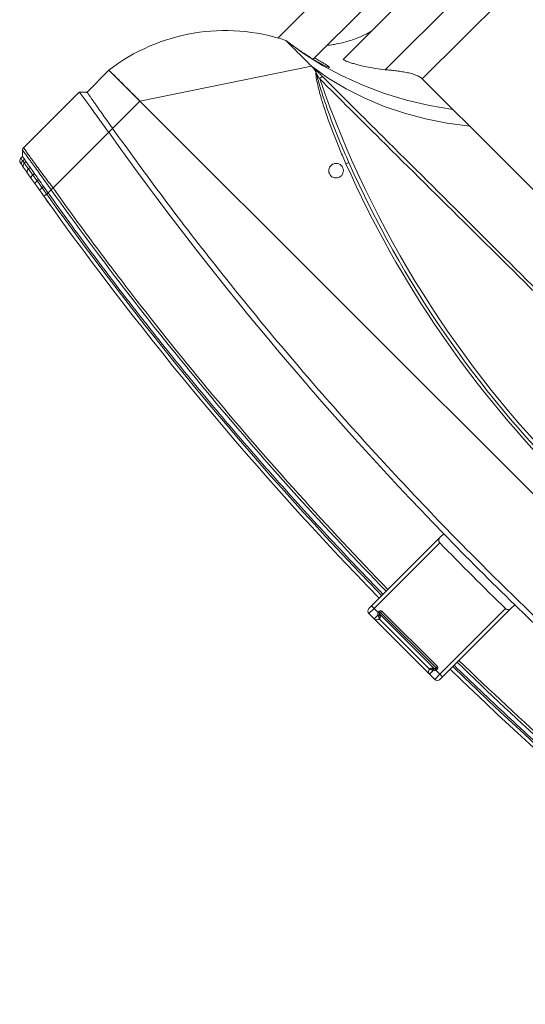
# Model space of a CAD drawing. Header units: millimetres. Extents: x -96593 to 66336, y -23969 to 7139.
# Tile 90 of 256: x -88712 to -88689, y -5526 to -5480. Entities that reach past the tile are written whole.
import ezdxf

# ---------------------------------------------------------------- set-up
doc = ezdxf.new("R2010")
doc.units = ezdxf.units.MM
doc.layers.add('mm_punktwstawienia', color=1, linetype='Continuous', lineweight=50)

# ---------------------------------------------------------------- blocks, each defined once
blk = doc.blocks.new('W_Gorny')
at = {"color": 7, "linetype": 'Continuous', "lineweight": 13}
for p, q in [((120.254, 222.224), (120.254, 212.138)), ((122.281, 213.337), (122.281, 222.224)), ((124.08, 222.224), (124.08, 214.424)), ((116.901, 214.924), (116.901, 210.404)), ((119.101, 210.962), (119.101, 214.924)), ((124.08, 214.424), (126.454, 214.424)), ((126.454, 214.424), (127.759, 214.424)), ((143.801, 214.424), (127.759, 214.424)), ((114.001, 202.624), (119.301, 210.624)), ((119.301, 210.624), (119.408, 210.624)), ((124.298, 208.408), (124.488, 208.333)), ((124.223, 207.917), (124.379, 207.917)), ((111.601, 200.924), (111.601, 202.624)), ((111.601, 202.624), (114.001, 202.624)), ((114.001, 202.624), (114.001, 200.505)), ((176.601, 202.624), (114.001, 202.624)), ((111.301, 200.624), (111.601, 200.924)), ((111.301, 196.307), (111.301, 200.624)), ((114.001, 200.505), (114.001, 200.205)), ((114.001, 200.205), (114.001, 195.89)), ((142.551, 197.316), (142.551, 197.616)), ((148.051, 197.616), (148.051, 197.316)), ((142.551, 192.024), (142.551, 197.316)), ((142.751, 197.113), (142.751, 192.024)), ((147.851, 192.024), (147.851, 197.113)), ((148.051, 197.316), (148.051, 192.024)), ((111.601, 195.924), (111.36, 196.166)), ((111.601, 195.791), (111.601, 195.924)), ((111.782, 195.892), (111.782, 195.762)), ((111.782, 195.762), (111.932, 195.737)), ((111.932, 195.737), (111.932, 195.865)), ((112.315, 195.797), (112.315, 195.675)), ((112.315, 195.675), (112.723, 195.609)), ((112.795, 195.412), (112.42, 195.478)), ((112.723, 195.609), (112.723, 195.725)), ((112.723, 195.609), (113.116, 195.546)), ((113.116, 195.656), (113.116, 195.546)), ((113.584, 195.473), (113.584, 195.576)), ((114.001, 195.889), (114.001, 195.89)), ((114.001, 195.746), (114.001, 195.505)), ((114.001, 195.505), (114.001, 195.408)), ((113.585, 195.276), (113.156, 195.349)), ((143.151, 192.224), (147.451, 192.224)), ((143.151, 192.124), (143.151, 192.224)), ((147.451, 192.124), (147.451, 192.224)), ((142.751, 192.024), (142.551, 192.024)), ((142.551, 191.824), (142.551, 192.024)), ((142.751, 192.024), (143.069, 192.024)), ((142.751, 192.024), (142.751, 191.624)), ((143.051, 192.107), (143.051, 192.124)), ((143.151, 192.124), (143.051, 192.124)), ((143.151, 192.107), (143.051, 192.107)), ((143.151, 192.107), (143.151, 192.124)), ((147.451, 192.124), (143.151, 192.124)), ((143.151, 192.053), (143.151, 192.044)), ((147.436, 192.024), (143.151, 192.024)), ((143.151, 191.624), (143.151, 191.904)), ((143.218, 191.885), (143.151, 191.904)), ((143.2, 192.022), (143.201, 192.021)), ((143.351, 191.824), (147.251, 191.824)), ((144.53, 192.019), (144.53, 192.024)), ((144.551, 192.019), (144.551, 192.024)), ((144.919, 192.019), (144.919, 192.024)), ((145.326, 192.019), (145.326, 192.024)), ((145.326, 192.019), (145.342, 192.019)), ((145.342, 192.019), (145.342, 192.024)), ((145.343, 192.019), (145.389, 192.019)), ((146.051, 192.019), (146.051, 192.024)), ((146.073, 192.019), (146.073, 192.024)), ((147.401, 192.021), (147.403, 192.022)), ((147.451, 192.107), (147.451, 192.124)), ((147.451, 192.124), (147.551, 192.124)), ((147.451, 192.107), (147.551, 192.107)), ((147.451, 192.044), (147.451, 192.053)), ((147.451, 191.904), (147.451, 191.624)), ((147.533, 192.024), (147.851, 192.024)), ((147.551, 192.124), (147.551, 192.107)), ((148.051, 192.024), (147.851, 192.024)), ((147.851, 191.624), (147.851, 192.024)), ((148.051, 192.024), (148.051, 191.824)), ((143.151, 191.624), (142.751, 191.624)), ((147.451, 191.624), (143.151, 191.624)), ((147.851, 191.624), (147.451, 191.624))]:
    blk.add_line(p, q, dxfattribs=at)
at = {"color": 7, "linetype": 'Continuous', "lineweight": 13, "flags": 128}
for points in [[(126.454, 214.424), (125.388, 213.67), (124.294, 212.992), (123.174, 212.393), (122.031, 211.874), (120.869, 211.436), (119.691, 211.081), (118.501, 210.81), (117.301, 210.624)], [(127.759, 214.424), (126.774, 213.674), (125.763, 212.999), (124.728, 212.401), (123.672, 211.882), (122.599, 211.444), (121.51, 211.088), (120.41, 210.814), (119.301, 210.624)], [(120.105, 210.649), (120.105, 210.64), (120.105, 210.626), (120.105, 210.606), (120.105, 210.582), (120.106, 210.553), (120.106, 210.521), (120.106, 210.486), (120.106, 210.451)], [(112.795, 195.412), (112.76, 195.432), (112.734, 195.476), (112.721, 195.538), (112.723, 195.609)], [(113.156, 195.349), (113.132, 195.368), (113.116, 195.411), (113.111, 195.474), (113.116, 195.546)], [(113.968, 195.211), (113.969, 195.215), (113.971, 195.226), (113.974, 195.244), (113.978, 195.269), (113.983, 195.299), (113.989, 195.333), (113.995, 195.37), (114.001, 195.408)], [(143.069, 192.024), (143.081, 192.03), (143.092, 192.035), (143.103, 192.04), (143.114, 192.045), (143.124, 192.049), (143.132, 192.053), (143.14, 192.057), (143.147, 192.06)], [(143.218, 191.885), (143.226, 191.905), (143.233, 191.926), (143.236, 191.947), (143.238, 191.967), (143.236, 191.984), (143.233, 191.997), (143.226, 192.007), (143.218, 192.013)], [(147.385, 192.013), (147.376, 192.007), (147.37, 191.997), (147.366, 191.984), (147.365, 191.967), (147.366, 191.947), (147.37, 191.926), (147.376, 191.905), (147.385, 191.885)], [(147.456, 192.06), (147.463, 192.057), (147.47, 192.053), (147.479, 192.049), (147.489, 192.045), (147.499, 192.04), (147.51, 192.035), (147.522, 192.03), (147.533, 192.024)]]:
    blk.add_lwpolyline(points, dxfattribs=at)
at = {"color": 7, "linetype": 'Continuous', "lineweight": 13}
for centre, radius, start, end in [((121.951, 201.281), 10.437, 116.458, 172.6023), ((145.301, 262.47), 57.8, 244.15669, 295.84331), ((124.301, 207.524), 0.4, 101.2547, 78.7453), ((125.081, 207.964), 0.699, 148.0914, 162.1043), ((145.301, 262.502), 58.2, 248.97043, 291.02957), ((145.301, 262.47), 58, 248.97043, 291.02957), ((145.301, 386.596), 189.5, 269.22898, 270.77102), ((111.801, 195.791), 0.2, 180, 259.7795), ((111.971, 195.75), 0.19, 176.5671, 257.9252), ((112.113, 195.717), 0.182, 173.744, 256.0308), ((112.48, 195.637), 0.17, 166.9812, 249.4945), ((113.878, 195.376), 0.31, 161.7878, 198.9242), ((145.301, 381.596), 189, 260.45722, 269.1663), ((145.301, 381.596), 188.8, 260.45722, 269.16542), ((145.301, 381.596), 188.8, 270.83458, 279.54278), ((145.301, 381.596), 189, 270.8337, 279.54278), ((143.151, 192.124), 0.1, 90, 180), ((147.451, 192.124), 0.1, 0, 90), ((142.751, 191.824), 0.2, 180, 270), ((143.251, 192.107), 0.2, 180, 204.4698), ((143.143, 192.043), 0.00885, 7.2934, 68.2975), ((143.142, 192.052), 0.00895, 4.6033, 60.3346), ((142.974, 192.049), 0.229, 320.736, 352.8867), ((143.151, 191.824), 0.2, 270, 0.0009), ((143.171, 192.009), 0.015, 29.0303, 87.6623), ((143.19, 192.004), 0.02, 58.9839, 90), ((147.451, 191.824), 0.2, 179.9991, 270), ((147.629, 192.049), 0.229, 187.1133, 219.264), ((147.413, 192.004), 0.02, 90, 121.0161), ((147.432, 192.009), 0.015, 92.3377, 150.9697), ((147.46, 192.052), 0.00895, 119.6654, 175.3967), ((147.46, 192.043), 0.00885, 111.7025, 172.7066), ((147.351, 192.107), 0.2, 335.5302, 0), ((147.851, 191.824), 0.2, 270, 0)]:
    blk.add_arc(centre, radius, start, end, dxfattribs=at)
for points, knots in [([(124.08, 214.424), (124.027, 214.424), (123.967, 214.416), (123.884, 214.394), (123.867, 214.389), (123.832, 214.378), (123.814, 214.372), (123.759, 214.353), (123.722, 214.338), (123.647, 214.305), (123.608, 214.286), (123.53, 214.247), (123.49, 214.225), (123.37, 214.157), (123.29, 214.108), (123.17, 214.028), (123.129, 214.001), (123.049, 213.944), (123.009, 213.915), (122.889, 213.828), (122.811, 213.768), (122.656, 213.647), (122.58, 213.586), (122.466, 213.493), (122.429, 213.461), (122.354, 213.399), (122.317, 213.368), (122.281, 213.337)], [0, 0, 0, 0, 0.125, 0.125, 0.15625, 0.15625, 0.1875, 0.1875, 0.25, 0.25, 0.3125, 0.3125, 0.375, 0.375, 0.5, 0.5, 0.5625, 0.5625, 0.625, 0.625, 0.75, 0.75, 0.875, 0.875, 0.9375, 0.9375, 1, 1, 1, 1]), ([(120.254, 214.27), (120.218, 214.144), (120.136, 213.86), (119.97, 213.453), (119.78, 213.063), (119.577, 212.706), (119.365, 212.389), (119.202, 212.167), (119.115, 212.064), (119.101, 212.048)], [0, 0, 0, 0, 0.156474, 0.351114, 0.522284, 0.671778, 0.839931, 0.975214, 1, 1, 1, 1]), ([(122.281, 213.337), (122.148, 213.229), (121.913, 213.038), (121.546, 212.785), (121.245, 212.593), (120.988, 212.441), (120.777, 212.325), (120.589, 212.228), (120.44, 212.161), (120.335, 212.122), (120.276, 212.113), (120.252, 212.12), (120.256, 212.135), (120.257, 212.138)], [0, 0, 0, 0, 0.1626599, 0.2878428, 0.4128755, 0.500543, 0.5881442, 0.676435, 0.7646341, 0.8406696, 0.9166676, 0.9835114, 1, 1, 1, 1]), ([(119.986, 211.229), (119.957, 211.216), (119.898, 211.19), (119.742, 211.136), (119.537, 211.074), (119.286, 211.006), (118.993, 210.934), (118.67, 210.862), (118.321, 210.791), (117.972, 210.728), (117.627, 210.671), (117.413, 210.64), (117.304, 210.625)], [0, 0, 0, 0, 0.090827, 0.190696, 0.289998, 0.392058, 0.493915, 0.598701, 0.701432, 0.807226, 0.902357, 1, 1, 1, 1]), ([(119.101, 211.062), (119.192, 211.087), (119.383, 211.14), (119.621, 211.203), (119.811, 211.247), (119.922, 211.271), (119.947, 211.272), (119.948, 211.272)], [0, 0, 0, 0, 0.23565, 0.496417, 0.738597, 0.988341, 1, 1, 1, 1]), ([(119.948, 211.272), (119.983, 211.276), (120.046, 211.283), (120.046, 211.264), (120.025, 211.245), (119.988, 211.23), (119.986, 211.229)], [0, 0, 0, 0, 0.367171, 0.6693, 0.980364, 1, 1, 1, 1]), ([(117.387, 210.624), (117.406, 210.624), (117.456, 210.624), (117.521, 210.624), (117.562, 210.624)], [0.1863836, 0.1863836, 0.1863836, 0.1863836, 0.25, 0.3286954, 0.3286954, 0.3286954, 0.3286954]), ([(117.723, 210.624), (117.774, 210.624), (117.883, 210.624), (118.008, 210.624), (118.073, 210.624)], [0.4211761, 0.4211761, 0.4211761, 0.4211761, 0.5, 0.5788239, 0.5788239, 0.5788239, 0.5788239]), ([(118.314, 210.624), (118.386, 210.624), (118.52, 210.624), (118.66, 210.624), (118.724, 210.624)], [0.6713046, 0.6713046, 0.6713046, 0.6713046, 0.75, 0.8136164, 0.8136164, 0.8136164, 0.8136164]), ([(119.408, 210.624), (119.432, 210.627), (119.458, 210.629), (119.512, 210.633), (119.539, 210.635), (119.596, 210.638), (119.625, 210.639), (119.684, 210.641), (119.714, 210.642), (119.803, 210.645), (119.863, 210.646), (119.984, 210.648), (120.044, 210.649), (120.105, 210.649)], [0, 0, 0, 0, 0.125, 0.125, 0.25, 0.25, 0.375, 0.375, 0.5, 0.5, 0.75, 0.75, 1, 1, 1, 1]), ([(119.721, 210.554), (119.633, 210.585), (119.53, 210.621), (119.422, 210.624), (119.408, 210.624)], [0, 0, 0, 0, 0.862276, 1, 1, 1, 1]), ([(120.105, 210.649), (121.673, 210.651), (127.795, 210.66), (135.694, 210.686), (142.024, 210.682), (143.801, 210.681)], [0, 0, 0, 0, 0.198524, 0.775011, 1, 1, 1, 1]), ([(124.416, 208.179), (124.168, 208.276), (123.424, 208.568), (122.202, 209.098), (121.004, 209.691), (120.211, 210.17), (119.846, 210.408), (119.741, 210.531), (119.721, 210.554)], [0, 0, 0, 0, 0.1510263, 0.4536833, 0.7561941, 0.9072997, 0.98295, 1, 1, 1, 1]), ([(119.821, 210.511), (119.82, 210.511), (119.818, 210.512), (119.802, 210.519), (119.769, 210.533), (119.738, 210.546), (119.721, 210.554)], [0, 0, 0, 0, 0.009446, 0.064272, 0.483962, 1, 1, 1, 1]), ([(119.821, 210.511), (119.928, 210.443), (120.26, 210.235), (121.08, 209.812), (122.276, 209.239), (123.436, 208.746), (124.114, 208.48), (124.298, 208.408)], [0, 0, 0, 0, 0.0769784, 0.2371484, 0.5588576, 0.8806243, 1, 1, 1, 1]), ([(143.801, 210.541), (142.025, 210.535), (135.694, 210.516), (127.796, 210.464), (121.674, 210.453), (120.106, 210.451)], [0, 0, 0, 0, 0.224954, 0.801465, 1, 1, 1, 1]), ([(114.001, 202.624), (113.986, 202.624), (113.954, 202.624), (113.907, 202.624), (113.86, 202.624), (113.813, 202.624), (113.766, 202.624), (113.719, 202.624), (113.673, 202.624), (113.626, 202.624), (113.58, 202.624), (113.471, 202.624), (113.303, 202.624), (113.081, 202.624), (112.868, 202.624), (112.599, 202.624), (112.293, 202.624), (112.043, 202.624), (111.881, 202.624), (111.78, 202.624), (111.701, 202.624), (111.655, 202.624), (111.63, 202.624), (111.617, 202.624), (111.608, 202.624), (111.602, 202.624), (111.602, 202.624), (111.601, 202.624)], [0, 0, 0, 0, 0.012521, 0.025026, 0.03752, 0.050008, 0.062494, 0.074984, 0.087481, 0.099992, 0.112521, 0.125072, 0.187649, 0.250099, 0.312511, 0.375131, 0.500003, 0.624875, 0.68748, 0.749907, 0.812342, 0.874933, 0.900008, 0.925013, 0.949988, 0.97497, 1, 1, 1, 1]), ([(111.601, 200.924), (111.601, 200.924), (111.605, 200.924), (111.621, 200.921), (111.632, 200.919), (111.678, 200.911), (111.722, 200.903), (111.782, 200.892)], [0, 0, 0, 0, 0.25, 0.25, 0.5, 0.5, 1, 1, 1, 1]), ([(111.932, 200.865), (111.958, 200.86), (111.986, 200.855), (112.045, 200.845), (112.076, 200.839), (112.172, 200.822), (112.241, 200.81), (112.315, 200.797)], [0, 0, 0, 0, 0.25, 0.25, 0.5, 0.5, 1, 1, 1, 1]), ([(111.301, 200.624), (111.326, 200.624), (111.46, 200.607), (111.812, 200.553), (112.149, 200.499), (112.556, 200.434), (113.006, 200.362), (113.497, 200.284), (113.831, 200.232), (114.001, 200.205)], [0, 0, 0, 0, 0.25, 0.375, 0.5, 0.625, 0.75, 0.875, 1, 1, 1, 1]), ([(112.315, 200.797), (112.377, 200.785), (112.442, 200.774), (112.578, 200.75), (112.649, 200.737), (112.723, 200.725)], [0, 0, 0, 0, 0.5, 0.5, 1, 1, 1, 1]), ([(114.001, 200.505), (113.931, 200.517), (113.861, 200.529), (113.722, 200.553), (113.653, 200.564), (113.584, 200.576)], [0, 0, 0, 0, 0.5, 0.5, 1, 1, 1, 1]), ([(114.001, 200.505), (115.66, 200.24), (118.977, 199.709), (123.974, 199.082), (128.981, 198.579), (133.997, 198.212), (139.019, 197.978), (144.045, 197.878), (148.931, 197.91), (153.676, 198.063), (158.278, 198.323), (162.874, 198.695), (167.462, 199.182), (172.041, 199.773), (175.081, 200.261), (176.601, 200.505)], [0, 0, 0, 0, 0.080142, 0.160209, 0.240216, 0.320178, 0.400109, 0.480022, 0.559931, 0.633191, 0.70647, 0.77978, 0.853131, 0.926534, 1, 1, 1, 1]), ([(142.551, 197.316), (142.551, 197.293), (142.555, 197.271), (142.57, 197.227), (142.582, 197.206), (142.607, 197.176), (142.616, 197.167), (142.637, 197.15), (142.649, 197.142), (142.675, 197.129), (142.689, 197.123), (142.719, 197.115), (142.735, 197.113), (142.751, 197.113)], [0, 0, 0, 0, 0.25, 0.25, 0.5, 0.5, 0.625, 0.625, 0.75, 0.75, 0.875, 0.875, 1, 1, 1, 1]), ([(147.851, 197.113), (147.868, 197.113), (147.883, 197.115), (147.914, 197.123), (147.928, 197.128), (147.954, 197.142), (147.966, 197.15), (147.987, 197.167), (147.996, 197.176), (148.021, 197.205), (148.032, 197.226), (148.048, 197.271), (148.051, 197.293), (148.051, 197.316)], [0, 0, 0, 0, 0.125, 0.125, 0.25, 0.25, 0.375, 0.375, 0.5, 0.5, 0.75, 0.75, 1, 1, 1, 1]), ([(111.301, 196.307), (111.301, 196.307), (111.301, 196.307), (111.355, 196.297), (111.471, 196.276), (111.672, 196.242), (111.917, 196.201), (112.206, 196.154), (112.534, 196.103), (112.971, 196.037), (113.464, 195.965), (113.822, 195.914), (114.001, 195.889)], [0, 0, 0, 0, 0.000001, 0.096623, 0.193262, 0.312002, 0.430754, 0.502751, 0.620722, 0.738672, 0.869357, 1, 1, 1, 1]), ([(111.36, 196.166), (111.355, 196.171), (111.335, 196.193), (111.308, 196.24), (111.304, 196.285), (111.301, 196.307)], [0, 0, 0, 0, 0.141092, 0.570547, 1, 1, 1, 1]), ([(114.001, 195.747), (113.962, 195.753), (113.764, 195.785), (113.41, 195.843), (112.959, 195.918), (112.543, 195.987), (112.221, 196.039), (111.939, 196.085), (111.702, 196.121), (111.512, 196.149), (111.404, 196.164), (111.36, 196.166), (111.36, 196.166), (111.36, 196.166)], [0, 0, 0, 0, 0.028999, 0.147117, 0.265258, 0.383331, 0.501422, 0.573421, 0.691821, 0.810211, 0.90511, 0.999999, 1, 1, 1, 1]), ([(111.601, 195.924), (111.611, 195.923), (111.629, 195.919), (111.735, 195.9), (111.782, 195.892)], [0, 0, 0, 0, 0.560607, 1, 1, 1, 1]), ([(111.601, 195.791), (111.601, 195.791), (111.601, 195.791), (111.62, 195.788), (111.689, 195.777), (111.757, 195.766), (111.782, 195.762)], [0, 0, 0, 0, 0.000006, 0.384237, 0.777683, 1, 1, 1, 1]), ([(111.931, 195.565), (111.904, 195.57), (111.88, 195.574), (111.838, 195.582), (111.821, 195.585), (111.78, 195.592), (111.766, 195.595), (111.766, 195.595)], [0, 0, 0, 0, 0.25, 0.25, 0.5, 0.5, 1, 1, 1, 1]), ([(111.932, 195.865), (111.957, 195.86), (112.068, 195.84), (112.2, 195.817), (112.313, 195.797), (112.315, 195.797)], [0.3353324, 0.3353324, 0.3353324, 0.3353324, 0.375, 0.5, 0.5014146, 0.5014146, 0.5014146, 0.5014146]), ([(112.42, 195.478), (112.355, 195.489), (112.223, 195.513), (112.121, 195.531), (112.069, 195.54)], [0, 0, 0, 0, 0.495637, 1, 1, 1, 1]), ([(112.723, 195.725), (112.794, 195.712), (112.921, 195.69), (113.056, 195.667), (113.116, 195.656)], [0, 0, 0, 0, 0.559636, 1, 1, 1, 1]), ([(113.584, 195.576), (113.661, 195.563), (113.8, 195.539), (113.94, 195.516), (114.001, 195.505)], [0, 0, 0, 0, 0.558376, 1, 1, 1, 1]), ([(113.584, 195.473), (113.723, 195.449), (113.861, 195.426), (114.001, 195.408), (114.001, 195.408)], [0, 0, 0, 0, 0.999986, 1, 1, 1, 1]), ([(114.001, 195.747), (113.999, 195.763), (113.995, 195.796), (113.998, 195.847), (114, 195.878), (114.001, 195.889)], [0, 0, 0, 0, 0.398357, 0.795065, 1, 1, 1, 1]), ([(114.001, 195.89), (115.181, 195.692), (116.361, 195.505), (118.726, 195.154), (119.91, 194.989), (123.466, 194.53), (125.844, 194.268), (132.989, 193.62), (137.769, 193.368), (142.551, 193.299)], [0, 0, 0, 0, 0.125, 0.125, 0.25, 0.25, 0.5, 0.5, 1, 1, 1, 1]), ([(142.551, 193.157), (137.769, 193.227), (132.989, 193.478), (125.844, 194.126), (123.467, 194.387), (118.725, 194.999), (116.36, 195.35), (114.001, 195.746)], [0, 0, 0, 0, 0.5, 0.5, 0.75, 0.75, 1, 1, 1, 1]), ([(114.001, 195.505), (115.326, 195.291), (117.973, 194.864), (121.959, 194.329), (125.952, 193.874), (130.016, 193.5), (134.148, 193.211), (138.348, 193.004), (141.15, 192.945), (142.551, 192.916)], [0, 0, 0, 0, 0.140247, 0.280386, 0.420433, 0.560405, 0.706978, 0.853504, 1, 1, 1, 1]), ([(148.051, 193.299), (152.834, 193.368), (157.614, 193.62), (164.759, 194.268), (167.136, 194.53), (170.693, 194.989), (171.877, 195.154), (174.241, 195.505), (175.422, 195.692), (176.601, 195.89)], [0, 0, 0, 0, 0.5, 0.5, 0.75, 0.75, 0.875, 0.875, 1, 1, 1, 1]), ([(176.601, 195.746), (176.307, 195.696), (176.012, 195.648), (175.422, 195.551), (174.536, 195.409), (173.65, 195.273), (171.877, 195.01), (170.693, 194.846), (167.136, 194.387), (164.759, 194.126), (157.613, 193.478), (152.834, 193.227), (148.051, 193.157)], [0, 0, 0, 0, 0.03125, 0.03125, 0.0625, 0.125, 0.125, 0.25, 0.25, 0.5, 0.5, 1, 1, 1, 1]), ([(148.051, 192.916), (149.389, 192.943), (152.063, 192.999), (156.073, 193.19), (160.078, 193.46), (164.143, 193.822), (168.264, 194.281), (172.44, 194.834), (175.214, 195.282), (176.601, 195.505)], [0, 0, 0, 0, 0.139837, 0.2797, 0.419605, 0.559567, 0.706273, 0.853078, 1, 1, 1, 1]), ([(113.948, 195.214), (113.924, 195.218), (113.839, 195.233), (113.775, 195.244), (113.764, 195.245), (113.76, 195.246)], [0, 0, 0, 0, 0.190215, 0.679387, 1, 1, 1, 1]), ([(114.555, 195.113), (114.466, 195.128), (114.289, 195.157), (114.082, 195.192), (113.998, 195.206), (113.971, 195.211)], [0, 0, 0, 0, 0.403166, 0.80605, 1, 1, 1, 1]), ([(143.151, 191.904), (143.132, 191.919), (143.116, 191.937), (143.088, 191.978), (143.077, 192.001), (143.069, 192.024)], [0, 0, 0, 0, 0.5, 0.5, 1, 1, 1, 1]), ([(143.146, 192.051), (143.145, 192.047), (143.146, 192.041), (143.15, 192.03), (143.154, 192.025), (143.163, 192.018), (143.168, 192.017), (143.177, 192.016), (143.181, 192.016), (143.184, 192.017)], [0, 0, 0, 0, 0.25, 0.25, 0.5, 0.5, 0.75, 0.75, 1, 1, 1, 1]), ([(143.151, 192.107), (143.151, 192.107), (143.151, 192.089), (143.151, 192.071), (143.151, 192.053)], [0, 0, 0, 0, 0.010063, 1, 1, 1, 1]), ([(143.171, 192.024), (143.17, 192.024), (143.167, 192.025), (143.162, 192.027), (143.158, 192.029), (143.156, 192.032), (143.154, 192.034), (143.153, 192.037), (143.152, 192.039), (143.151, 192.042), (143.151, 192.043), (143.151, 192.044)], [0, 0, 0, 0, 0.284033, 0.478228, 0.589269, 0.642725, 0.718959, 0.769428, 0.850788, 0.889603, 1, 1, 1, 1]), ([(143.171, 192.024), (143.177, 192.024), (143.187, 192.024), (143.189, 192.024), (143.19, 192.024)], [0, 0, 0, 0, 0.605387, 1, 1, 1, 1]), ([(143.2, 192.022), (143.199, 192.021), (143.199, 192.02), (143.189, 192.018), (143.184, 192.017)], [0, 0, 0, 0, 0.406789, 1, 1, 1, 1]), ([(143.218, 192.013), (143.23, 192.008), (143.261, 191.995), (143.306, 191.957), (143.329, 191.919), (143.344, 191.88), (143.35, 191.855), (143.351, 191.838), (143.351, 191.831), (143.351, 191.828), (143.351, 191.826), (143.351, 191.825), (143.351, 191.825), (143.351, 191.825), (143.351, 191.824), (143.351, 191.824), (143.351, 191.824)], [0, 0, 0, 0, 0.101646, 0.264384, 0.491837, 0.527473, 0.731563, 0.825903, 0.850058, 0.922941, 0.940944, 0.965042, 0.971052, 0.981332, 0.983905, 1, 1, 1, 1]), ([(143.351, 191.824), (143.351, 191.824), (143.351, 191.824), (143.351, 191.824), (143.351, 191.824), (143.351, 191.824), (143.351, 191.824), (143.351, 191.824), (143.351, 191.824), (143.351, 191.825), (143.351, 191.825), (143.35, 191.826), (143.347, 191.828), (143.342, 191.832), (143.33, 191.841), (143.307, 191.856), (143.261, 191.875), (143.23, 191.882), (143.218, 191.885)], [0, 0, 0, 0, 0.015245, 0.043072, 0.055984, 0.056099, 0.073111, 0.082762, 0.108485, 0.142985, 0.181077, 0.242433, 0.329971, 0.466232, 0.490139, 0.737074, 0.900703, 1, 1, 1, 1]), ([(147.251, 191.824), (147.251, 191.824), (147.251, 191.824), (147.251, 191.825), (147.251, 191.825), (147.251, 191.825), (147.251, 191.826), (147.251, 191.828), (147.251, 191.831), (147.252, 191.838), (147.253, 191.855), (147.261, 191.893), (147.288, 191.946), (147.331, 191.987), (147.367, 192.007), (147.383, 192.012), (147.385, 192.013)], [0, 0, 0, 0, 0.016096, 0.018668, 0.028948, 0.034959, 0.059057, 0.07706, 0.149944, 0.1741, 0.26844, 0.472533, 0.673215, 0.868498, 0.984749, 1, 1, 1, 1]), ([(147.311, 191.862), (147.304, 191.859), (147.283, 191.848), (147.264, 191.835), (147.255, 191.828), (147.253, 191.826), (147.252, 191.825), (147.252, 191.825), (147.251, 191.824), (147.251, 191.824), (147.251, 191.824), (147.251, 191.824), (147.251, 191.824), (147.251, 191.824), (147.251, 191.824), (147.251, 191.824), (147.251, 191.824)], [0, 0, 0, 0, 0.115828, 0.387717, 0.566663, 0.681623, 0.7622, 0.812223, 0.857531, 0.891312, 0.903987, 0.926328, 0.926479, 0.943435, 0.979979, 1, 1, 1, 1]), ([(147.385, 191.885), (147.383, 191.884), (147.367, 191.881), (147.34, 191.874), (147.32, 191.866), (147.311, 191.862)], [0, 0, 0, 0, 0.061636, 0.538328, 1, 1, 1, 1]), ([(147.451, 191.904), (147.451, 191.904), (147.429, 191.895), (147.407, 191.89), (147.385, 191.885)], [0, 0, 0, 0, 0.007287, 1, 1, 1, 1]), ([(147.419, 192.017), (147.413, 192.018), (147.404, 192.02), (147.403, 192.021), (147.403, 192.022)], [0, 0, 0, 0, 0.593211, 1, 1, 1, 1]), ([(147.413, 192.024), (147.414, 192.024), (147.416, 192.024), (147.426, 192.024), (147.431, 192.024)], [0, 0, 0, 0, 0.394613, 1, 1, 1, 1]), ([(147.419, 192.017), (147.422, 192.016), (147.426, 192.016), (147.435, 192.017), (147.44, 192.018), (147.449, 192.025), (147.453, 192.03), (147.457, 192.041), (147.457, 192.047), (147.457, 192.051)], [0, 0, 0, 0, 0.25, 0.25, 0.5, 0.5, 0.75, 0.75, 1, 1, 1, 1]), ([(147.451, 192.044), (147.451, 192.043), (147.451, 192.041), (147.45, 192.037), (147.449, 192.035), (147.448, 192.033), (147.446, 192.03), (147.442, 192.027), (147.438, 192.025), (147.434, 192.024), (147.432, 192.024), (147.431, 192.024)], [0, 0, 0, 0, 0.137248, 0.214286, 0.255192, 0.334052, 0.365888, 0.490941, 0.649207, 0.858819, 1, 1, 1, 1]), ([(147.451, 192.053), (147.451, 192.071), (147.451, 192.089), (147.451, 192.107), (147.451, 192.107)], [0, 0, 0, 0, 0.989937, 1, 1, 1, 1]), ([(147.533, 192.024), (147.525, 192.001), (147.515, 191.978), (147.487, 191.937), (147.471, 191.919), (147.451, 191.904)], [0, 0, 0, 0, 0.5, 0.5, 1, 1, 1, 1])]:
    blk.add_open_spline(points, degree=3, knots=knots, dxfattribs=at)
for points in [[(117.301, 210.624), (117.301, 210.624), (117.33, 210.624), (117.387, 210.624)], [(117.562, 210.624), (117.61, 210.624), (117.664, 210.624), (117.723, 210.624)], [(118.073, 210.624), (118.149, 210.624), (118.23, 210.624), (118.314, 210.624)], [(118.724, 210.624), (118.911, 210.624), (119.106, 210.624), (119.301, 210.624)], [(120.106, 210.451), (120.011, 210.471), (119.915, 210.491), (119.821, 210.511)], [(111.782, 200.892), (111.825, 200.884), (111.875, 200.875), (111.932, 200.865)], [(112.723, 200.725), (112.848, 200.703), (112.979, 200.68), (113.116, 200.656)], [(113.116, 200.656), (113.269, 200.63), (113.425, 200.603), (113.584, 200.576)], [(114.001, 200.205), (123.455, 198.618), (132.999, 197.755), (142.551, 197.616)], [(148.051, 197.616), (157.604, 197.755), (167.148, 198.618), (176.601, 200.205)], [(142.551, 197.616), (144.385, 197.589), (146.218, 197.589), (148.051, 197.616)], [(111.301, 196.307), (111.301, 196.307), (111.301, 196.307), (111.301, 196.307)], [(111.36, 196.166), (111.36, 196.166), (111.36, 196.166), (111.36, 196.166)], [(111.782, 195.892), (111.825, 195.884), (111.875, 195.875), (111.932, 195.865)], [(112.069, 195.54), (112.017, 195.55), (111.971, 195.558), (111.931, 195.565)], [(111.932, 195.737), (112.038, 195.72), (112.166, 195.699), (112.315, 195.675)], [(112.723, 195.725), (112.575, 195.751), (112.439, 195.775), (112.315, 195.797)], [(113.584, 195.576), (113.425, 195.603), (113.269, 195.63), (113.116, 195.656)], [(113.116, 195.546), (113.268, 195.522), (113.424, 195.498), (113.584, 195.473)], [(114.001, 195.746), (114.001, 195.746), (114.001, 195.747), (114.001, 195.747)], [(113.156, 195.349), (113.03, 195.371), (112.91, 195.392), (112.795, 195.412)], [(113.968, 195.211), (113.84, 195.233), (113.712, 195.254), (113.585, 195.276)], [(143.146, 192.051), (143.146, 192.054), (143.147, 192.057), (143.147, 192.06)], [(143.147, 192.06), (143.15, 192.077), (143.151, 192.092), (143.151, 192.107)], [(143.218, 192.013), (143.213, 192.015), (143.207, 192.017), (143.201, 192.021)], [(147.385, 192.013), (147.39, 192.015), (147.395, 192.017), (147.401, 192.021)], [(147.456, 192.06), (147.453, 192.077), (147.451, 192.092), (147.451, 192.107)], [(147.456, 192.06), (147.456, 192.057), (147.457, 192.054), (147.457, 192.051)]]:
    blk.add_open_spline(points, degree=3, dxfattribs=at)
blk = doc.blocks.new('A$C2E197AD3')
at = {"color": 252, "lineweight": 13, "xscale": 0.8500000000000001, "yscale": 0.8500000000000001, "zscale": 0.8500000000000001, "rotation": 315.000000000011}
blk.add_blockref('W_Gorny', (2475.214, 1623.535), dxfattribs=at)

msp = doc.modelspace()

# ---------------------------------------------------------------- block references
at = {"layer": 'mm_punktwstawienia', "lineweight": 60}
msp.add_blockref('A$C2E197AD3', (-91372.404, -7160.741), dxfattribs=at)

doc.saveas('drawing.dxf')
